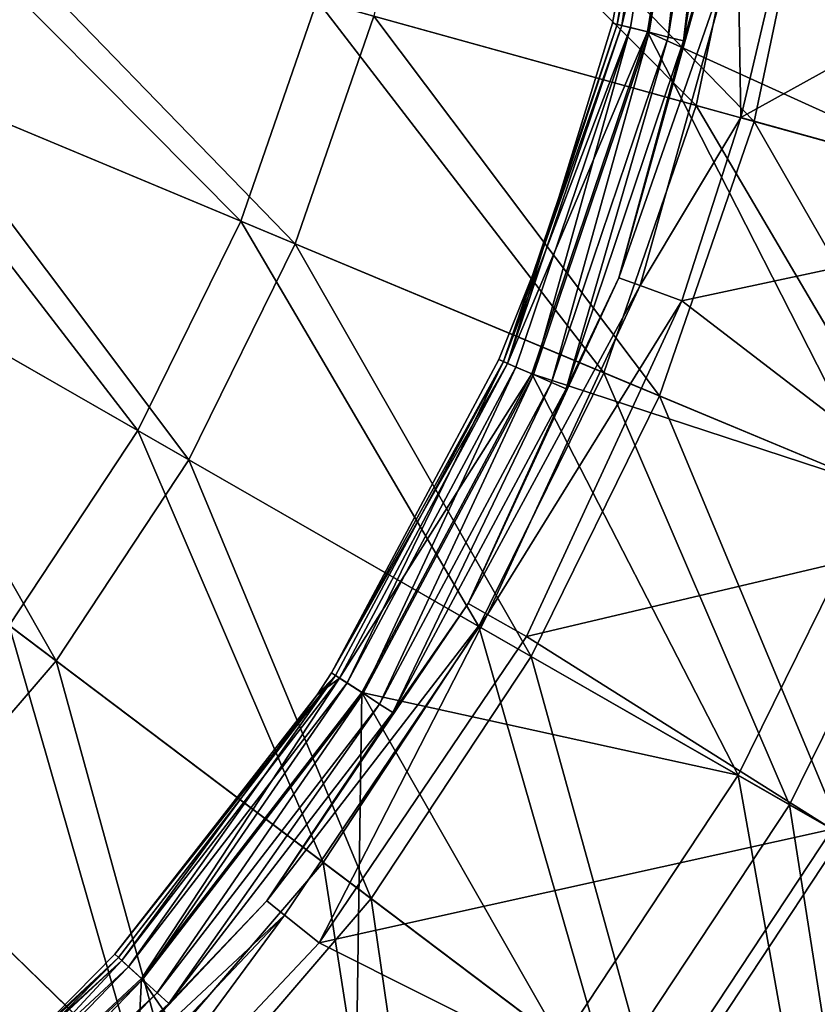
# Model space of a CAD drawing. Header units: millimetres. Extents: x 0 to 178, y -223 to 0.
# Tile 194 of 217: x 124 to 143, y -169 to -146. Entities that reach past the tile are written whole.
import ezdxf

# ---------------------------------------------------------------- set-up
doc = ezdxf.new("R2010")
doc.units = ezdxf.units.MM
doc.header["$LTSCALE"] = 25.4
doc.layers.get('0').update_dxf_attribs({"true_color": 0xff5454})

# ---------------------------------------------------------------- blocks, each defined once
blk = doc.blocks.new('VETRO-I-9132.STL#1')
at = {"color": 35, "true_color": 0x816c61}
mesh = blk.add_polyface(dxfattribs=at)
corners = [(153.043, 93.561, -384.886), (154.684, 101.724, -385.23), (153.352, 93.485, -385.23), (154.367, 101.748, -384.886)]
mesh.append_faces([[corners[k] for k in face] for face in [(0, 1, 2), (1, 0, 3)]], dxfattribs={"vtx0": -1, "color": 35})
mesh = blk.add_polyface(dxfattribs=at)
corners = [(154.367, 101.748, -384.886), (153.043, 93.561, -384.886), (154.04, 99.62, -384.433)]
mesh.append_faces([[corners[k] for k in face] for face in [(0, 1, 2)]], dxfattribs={"color": 35})
mesh = blk.add_polyface(dxfattribs=at)
corners = [(155.09, 101.692, -381.573), (153.147, 93.535, -382.286), (153.746, 93.387, -381.573), (154.474, 101.74, -382.286)]
mesh.append_faces([[corners[k] for k in face] for face in [(0, 1, 2), (1, 0, 3)]], dxfattribs={"vtx0": -1, "color": 35})
mesh = blk.add_polyface(dxfattribs=at)
corners = [(154.474, 101.74, -382.286), (154.04, 99.62, -383.202), (153.147, 93.535, -382.286)]
mesh.append_faces([[corners[k] for k in face] for face in [(0, 1, 2)]], dxfattribs={"color": 35})
mesh = blk.add_polyface(dxfattribs=at)
corners = [(154.684, 101.724, -385.23), (153.782, 93.378, -385.38), (153.352, 93.485, -385.23), (155.127, 101.689, -385.38)]
mesh.append_faces([[corners[k] for k in face] for face in [(0, 1, 2), (1, 0, 3)]], dxfattribs={"vtx0": -1, "color": 35})
mesh = blk.add_polyface(dxfattribs=at)
corners = [(161.596, 89.821, -374.68), (155.09, 101.692, -381.573), (153.746, 93.387, -381.573)]
mesh.append_faces([[corners[k] for k in face] for face in [(0, 1, 2)]], dxfattribs={"color": 35})
mesh = blk.add_polyface(dxfattribs=at)
corners = [(155.127, 101.689, -385.38), (154.23, 93.267, -385.3), (153.782, 93.378, -385.38), (155.586, 101.653, -385.3)]
mesh.append_faces([[corners[k] for k in face] for face in [(0, 1, 2), (1, 0, 3)]], dxfattribs={"vtx0": -1, "color": 35})
mesh = blk.add_polyface(dxfattribs=at)
corners = [(155.586, 101.653, -385.3), (154.586, 93.179, -385.009), (154.23, 93.267, -385.3), (155.952, 101.625, -385.009)]
mesh.append_faces([[corners[k] for k in face] for face in [(0, 1, 2), (1, 0, 3)]], dxfattribs={"vtx0": -1, "color": 35})
mesh = blk.add_polyface(dxfattribs=at)
corners = [(155.952, 101.625, -385.009), (155.335, 95.717, -384.578), (154.586, 93.179, -385.009)]
mesh.append_faces([[corners[k] for k in face] for face in [(0, 1, 2)]], dxfattribs={"color": 35})
mesh = blk.add_polyface(dxfattribs=at)
corners = [(163.127, 97.126, -374.68), (155.09, 101.692, -381.573), (161.596, 89.821, -374.68)]
mesh.append_faces([[corners[k] for k in face] for face in [(0, 1, 2)]], dxfattribs={"color": 35})
mesh = blk.add_polyface(dxfattribs=at)
corners = [(154.04, 99.62, -384.433), (153.043, 93.561, -384.886), (152.931, 93.589, -384.433)]
mesh.append_faces([[corners[k] for k in face] for face in [(0, 1, 2)]], dxfattribs={"color": 35})
mesh = blk.add_polyface(dxfattribs=at)
corners = [(154.04, 99.62, -383.202), (152.931, 93.589, -384.433), (152.931, 93.589, -383.202), (154.04, 99.62, -384.433)]
mesh.append_faces([[corners[k] for k in face] for face in [(0, 1, 2), (1, 0, 3)]], dxfattribs={"vtx0": -1, "color": 35})
mesh = blk.add_polyface(dxfattribs=at)
corners = [(154.04, 99.62, -383.202), (152.931, 93.589, -383.202), (153.147, 93.535, -382.286)]
mesh.append_faces([[corners[k] for k in face] for face in [(0, 1, 2)]], dxfattribs={"color": 35})
mesh = blk.add_polyface(dxfattribs=at)
corners = [(147.163, 99.438, -234.565), (154.882, 91.675, -240.541), (146.047, 94.116, -234.565), (156.235, 98.124, -240.541)]
mesh.append_faces([[corners[k] for k in face] for face in [(0, 1, 2), (1, 0, 3)]], dxfattribs={"vtx0": -1, "color": 35})
mesh = blk.add_polyface(dxfattribs=at)
corners = [(156.233, 91.302, -239.288), (148.518, 99.242, -233.217), (147.366, 93.751, -233.217), (157.621, 97.924, -239.288)]
mesh.append_faces([[corners[k] for k in face] for face in [(0, 1, 2), (1, 0, 3)]], dxfattribs={"vtx0": -1, "color": 35})
mesh = blk.add_polyface(dxfattribs=at)
corners = [(156.235, 98.124, -240.541), (162.927, 89.453, -247.617), (154.882, 91.675, -240.541), (164.495, 96.928, -247.617)]
mesh.append_faces([[corners[k] for k in face] for face in [(0, 1, 2), (1, 0, 3)]], dxfattribs={"vtx0": -1, "color": 35})
mesh = blk.add_polyface(dxfattribs=at)
corners = [(164.31, 89.071, -246.448), (157.621, 97.924, -239.288), (156.233, 91.302, -239.288), (165.914, 96.722, -246.448)]
mesh.append_faces([[corners[k] for k in face] for face in [(0, 1, 2), (1, 0, 3)]], dxfattribs={"vtx0": -1, "color": 35})
mesh = blk.add_polyface(dxfattribs=at)
corners = [(136.561, 96.736, -229.783), (144.273, 88.975, -234.565), (135.189, 92.764, -229.783), (146.047, 94.116, -234.565)]
mesh.append_faces([[corners[k] for k in face] for face in [(0, 1, 2), (1, 0, 3)]], dxfattribs={"vtx0": -1, "color": 35})
mesh = blk.add_polyface(dxfattribs=at)
corners = [(165.626, 96.764, -374.863), (155.921, 91.388, -381.985), (156.868, 95.418, -381.985)]
mesh.append_faces([[corners[k] for k in face] for face in [(0, 1, 2)]], dxfattribs={"color": 35})
mesh = blk.add_polyface(dxfattribs=at)
corners = [(165.626, 96.764, -374.863), (164.029, 89.148, -374.863), (155.921, 91.388, -381.985)]
mesh.append_faces([[corners[k] for k in face] for face in [(0, 1, 2)]], dxfattribs={"color": 35})
mesh = blk.add_polyface(dxfattribs=at)
corners = [(145.536, 88.448, -233.217), (137.845, 96.381, -228.327), (136.419, 92.251, -228.327), (147.366, 93.751, -233.217)]
mesh.append_faces([[corners[k] for k in face] for face in [(0, 1, 2), (1, 0, 3)]], dxfattribs={"vtx0": -1, "color": 35})
mesh = blk.add_polyface(dxfattribs=at)
corners = [(155.335, 95.717, -384.578), (153.081, 87.659, -384.578), (154.586, 93.179, -385.009)]
mesh.append_faces([[corners[k] for k in face] for face in [(0, 1, 2)]], dxfattribs={"color": 35})
mesh = blk.add_polyface(dxfattribs=at)
corners = [(153.081, 87.659, -384.578), (155.851, 95.616, -383.128), (153.575, 87.477, -383.128), (155.335, 95.717, -384.578)]
mesh.append_faces([[corners[k] for k in face] for face in [(0, 1, 2), (1, 0, 3)]], dxfattribs={"vtx0": -1, "color": 35})
mesh = blk.add_polyface(dxfattribs=at)
corners = [(155.921, 91.388, -381.985), (153.575, 87.477, -383.128), (155.851, 95.616, -383.128)]
mesh.append_faces([[corners[k] for k in face] for face in [(0, 1, 2)]], dxfattribs={"color": 35})
mesh = blk.add_polyface(dxfattribs=at)
corners = [(155.851, 95.616, -383.128), (156.868, 95.418, -381.985), (155.921, 91.388, -381.985)]
mesh.append_faces([[corners[k] for k in face] for face in [(0, 1, 2)]], dxfattribs={"color": 35})
mesh = blk.add_polyface(dxfattribs=at)
corners = [(146.047, 94.116, -234.565), (152.732, 85.446, -240.541), (144.273, 88.975, -234.565), (154.882, 91.675, -240.541)]
mesh.append_faces([[corners[k] for k in face] for face in [(0, 1, 2), (1, 0, 3)]], dxfattribs={"vtx0": -1, "color": 35})
mesh = blk.add_polyface(dxfattribs=at)
corners = [(154.026, 84.907, -239.288), (147.366, 93.751, -233.217), (145.536, 88.448, -233.217), (156.233, 91.302, -239.288)]
mesh.append_faces([[corners[k] for k in face] for face in [(0, 1, 2), (1, 0, 3)]], dxfattribs={"vtx0": -1, "color": 35})
mesh = blk.add_polyface(dxfattribs=at)
corners = [(153.043, 93.561, -384.886), (150.389, 85.704, -384.886), (151.309, 88.313, -384.433)]
mesh.append_faces([[corners[k] for k in face] for face in [(0, 1, 2)]], dxfattribs={"color": 35})
mesh = blk.add_polyface(dxfattribs=at)
corners = [(150.389, 85.704, -384.886), (153.352, 93.485, -385.23), (150.681, 85.578, -385.23), (153.043, 93.561, -384.886)]
mesh.append_faces([[corners[k] for k in face] for face in [(0, 1, 2), (1, 0, 3)]], dxfattribs={"vtx0": -1, "color": 35})
mesh = blk.add_polyface(dxfattribs=at)
corners = [(153.746, 93.387, -381.573), (150.487, 85.661, -382.286), (151.054, 85.416, -381.573), (153.147, 93.535, -382.286)]
mesh.append_faces([[corners[k] for k in face] for face in [(0, 1, 2), (1, 0, 3)]], dxfattribs={"vtx0": -1, "color": 35})
mesh = blk.add_polyface(dxfattribs=at)
corners = [(153.147, 93.535, -382.286), (151.309, 88.313, -383.202), (150.487, 85.661, -382.286)]
mesh.append_faces([[corners[k] for k in face] for face in [(0, 1, 2)]], dxfattribs={"color": 35})
mesh = blk.add_polyface(dxfattribs=at)
corners = [(153.352, 93.485, -385.23), (151.088, 85.401, -385.38), (150.681, 85.578, -385.23), (153.782, 93.378, -385.38)]
mesh.append_faces([[corners[k] for k in face] for face in [(0, 1, 2), (1, 0, 3)]], dxfattribs={"vtx0": -1, "color": 35})
mesh = blk.add_polyface(dxfattribs=at)
corners = [(159.16, 82.765, -374.68), (153.746, 93.387, -381.573), (151.054, 85.416, -381.573)]
mesh.append_faces([[corners[k] for k in face] for face in [(0, 1, 2)]], dxfattribs={"color": 35})
mesh = blk.add_polyface(dxfattribs=at)
corners = [(153.782, 93.378, -385.38), (151.511, 85.218, -385.3), (151.088, 85.401, -385.38), (154.23, 93.267, -385.3)]
mesh.append_faces([[corners[k] for k in face] for face in [(0, 1, 2), (1, 0, 3)]], dxfattribs={"vtx0": -1, "color": 35})
mesh = blk.add_polyface(dxfattribs=at)
corners = [(152.931, 93.589, -384.433), (153.043, 93.561, -384.886), (151.309, 88.313, -384.433)]
mesh.append_faces([[corners[k] for k in face] for face in [(0, 1, 2)]], dxfattribs={"color": 35})
mesh = blk.add_polyface(dxfattribs=at)
corners = [(152.931, 93.589, -383.202), (151.309, 88.313, -384.433), (151.309, 88.313, -383.202), (152.931, 93.589, -384.433)]
mesh.append_faces([[corners[k] for k in face] for face in [(0, 1, 2), (1, 0, 3)]], dxfattribs={"vtx0": -1, "color": 35})
mesh = blk.add_polyface(dxfattribs=at)
corners = [(152.931, 93.589, -383.202), (151.309, 88.313, -383.202), (153.147, 93.535, -382.286)]
mesh.append_faces([[corners[k] for k in face] for face in [(0, 1, 2)]], dxfattribs={"color": 35})
mesh = blk.add_polyface(dxfattribs=at)
corners = [(161.596, 89.821, -374.68), (153.746, 93.387, -381.573), (159.16, 82.765, -374.68)]
mesh.append_faces([[corners[k] for k in face] for face in [(0, 1, 2)]], dxfattribs={"color": 35})
mesh = blk.add_polyface(dxfattribs=at)
corners = [(154.23, 93.267, -385.3), (151.848, 85.072, -385.009), (151.511, 85.218, -385.3), (154.586, 93.179, -385.009)]
mesh.append_faces([[corners[k] for k in face] for face in [(0, 1, 2), (1, 0, 3)]], dxfattribs={"vtx0": -1, "color": 35})
mesh = blk.add_polyface(dxfattribs=at)
corners = [(154.586, 93.179, -385.009), (153.081, 87.659, -384.578), (151.848, 85.072, -385.009)]
mesh.append_faces([[corners[k] for k in face] for face in [(0, 1, 2)]], dxfattribs={"color": 35})
mesh = blk.add_polyface(dxfattribs=at)
corners = [(135.189, 92.764, -229.783), (141.868, 84.097, -234.565), (133.331, 88.994, -229.783), (144.273, 88.975, -234.565)]
mesh.append_faces([[corners[k] for k in face] for face in [(0, 1, 2), (1, 0, 3)]], dxfattribs={"vtx0": -1, "color": 35})
mesh = blk.add_polyface(dxfattribs=at)
corners = [(143.055, 83.416, -233.217), (136.419, 92.251, -228.327), (134.487, 88.331, -228.327), (145.536, 88.448, -233.217)]
mesh.append_faces([[corners[k] for k in face] for face in [(0, 1, 2), (1, 0, 3)]], dxfattribs={"vtx0": -1, "color": 35})
mesh = blk.add_polyface(dxfattribs=at)
corners = [(154.882, 91.675, -240.541), (160.435, 82.233, -247.617), (152.732, 85.446, -240.541), (162.927, 89.453, -247.617)]
mesh.append_faces([[corners[k] for k in face] for face in [(0, 1, 2), (1, 0, 3)]], dxfattribs={"vtx0": -1, "color": 35})
mesh = blk.add_polyface(dxfattribs=at)
corners = [(155.921, 91.388, -381.985), (154.547, 87.119, -381.985), (153.575, 87.477, -383.128)]
mesh.append_faces([[corners[k] for k in face] for face in [(0, 1, 2)]], dxfattribs={"color": 35})
mesh = blk.add_polyface(dxfattribs=at)
corners = [(161.759, 81.681, -246.448), (156.233, 91.302, -239.288), (154.026, 84.907, -239.288), (164.31, 89.071, -246.448)]
mesh.append_faces([[corners[k] for k in face] for face in [(0, 1, 2), (1, 0, 3)]], dxfattribs={"vtx0": -1, "color": 35})
mesh = blk.add_polyface(dxfattribs=at)
corners = [(164.029, 89.148, -374.863), (154.547, 87.119, -381.985), (155.921, 91.388, -381.985)]
mesh.append_faces([[corners[k] for k in face] for face in [(0, 1, 2)]], dxfattribs={"color": 35})
mesh = blk.add_polyface(dxfattribs=at)
corners = [(164.029, 89.148, -374.863), (161.49, 81.793, -374.863), (154.547, 87.119, -381.985)]
mesh.append_faces([[corners[k] for k in face] for face in [(0, 1, 2)]], dxfattribs={"color": 35})
mesh = blk.add_polyface(dxfattribs=at)
corners = [(133.331, 88.994, -229.783), (138.871, 79.559, -234.565), (131.015, 85.487, -229.783), (141.868, 84.097, -234.565)]
mesh.append_faces([[corners[k] for k in face] for face in [(0, 1, 2), (1, 0, 3)]], dxfattribs={"vtx0": -1, "color": 35})
mesh = blk.add_polyface(dxfattribs=at)
corners = [(144.273, 88.975, -234.565), (149.819, 79.536, -240.541), (141.868, 84.097, -234.565), (152.732, 85.446, -240.541)]
mesh.append_faces([[corners[k] for k in face] for face in [(0, 1, 2), (1, 0, 3)]], dxfattribs={"vtx0": -1, "color": 35})
mesh = blk.add_polyface(dxfattribs=at)
corners = [(139.963, 78.734, -233.217), (134.487, 88.331, -228.327), (132.079, 84.685, -228.327), (143.055, 83.416, -233.217)]
mesh.append_faces([[corners[k] for k in face] for face in [(0, 1, 2), (1, 0, 3)]], dxfattribs={"vtx0": -1, "color": 35})
mesh = blk.add_polyface(dxfattribs=at)
corners = [(151.034, 78.838, -239.288), (145.536, 88.448, -233.217), (143.055, 83.416, -233.217), (154.026, 84.907, -239.288)]
mesh.append_faces([[corners[k] for k in face] for face in [(0, 1, 2), (1, 0, 3)]], dxfattribs={"vtx0": -1, "color": 35})
mesh = blk.add_polyface(dxfattribs=at)
corners = [(151.309, 88.313, -384.433), (150.389, 85.704, -384.886), (150.283, 85.75, -384.433)]
mesh.append_faces([[corners[k] for k in face] for face in [(0, 1, 2)]], dxfattribs={"color": 35})
mesh = blk.add_polyface(dxfattribs=at)
corners = [(151.309, 88.313, -383.202), (150.283, 85.75, -384.433), (150.283, 85.75, -383.202), (151.309, 88.313, -384.433)]
mesh.append_faces([[corners[k] for k in face] for face in [(0, 1, 2), (1, 0, 3)]], dxfattribs={"vtx0": -1, "color": 35})
mesh = blk.add_polyface(dxfattribs=at)
corners = [(151.309, 88.313, -383.202), (150.283, 85.75, -383.202), (150.487, 85.661, -382.286)]
mesh.append_faces([[corners[k] for k in face] for face in [(0, 1, 2)]], dxfattribs={"color": 35})
mesh = blk.add_polyface(dxfattribs=at)
corners = [(153.081, 87.659, -384.578), (149.564, 80.068, -384.578), (151.848, 85.072, -385.009)]
mesh.append_faces([[corners[k] for k in face] for face in [(0, 1, 2)]], dxfattribs={"color": 35})
mesh = blk.add_polyface(dxfattribs=at)
corners = [(149.564, 80.068, -384.578), (153.575, 87.477, -383.128), (150.022, 79.809, -383.128), (153.081, 87.659, -384.578)]
mesh.append_faces([[corners[k] for k in face] for face in [(0, 1, 2), (1, 0, 3)]], dxfattribs={"vtx0": -1, "color": 35})
mesh = blk.add_polyface(dxfattribs=at)
corners = [(150.022, 79.809, -383.128), (154.547, 87.119, -381.985), (150.924, 79.299, -381.985), (153.575, 87.477, -383.128)]
mesh.append_faces([[corners[k] for k in face] for face in [(0, 1, 2), (1, 0, 3)]], dxfattribs={"vtx0": -1, "color": 35})
mesh = blk.add_polyface(dxfattribs=at)
corners = [(161.49, 81.793, -374.863), (150.924, 79.299, -381.985), (154.547, 87.119, -381.985)]
mesh.append_faces([[corners[k] for k in face] for face in [(0, 1, 2)]], dxfattribs={"color": 35})
mesh = blk.add_polyface(dxfattribs=at)
corners = [(146.381, 78.453, -384.433), (150.389, 85.704, -384.886), (146.478, 78.39, -384.886), (150.283, 85.75, -384.433)]
mesh.append_faces([[corners[k] for k in face] for face in [(0, 1, 2), (1, 0, 3)]], dxfattribs={"vtx0": -1, "color": 35})
mesh = blk.add_polyface(dxfattribs=at)
corners = [(150.283, 85.75, -383.202), (146.381, 78.453, -384.433), (146.381, 78.453, -383.202), (150.283, 85.75, -384.433)]
mesh.append_faces([[corners[k] for k in face] for face in [(0, 1, 2), (1, 0, 3)]], dxfattribs={"vtx0": -1, "color": 35})
mesh = blk.add_polyface(dxfattribs=at)
corners = [(150.487, 85.661, -382.286), (146.381, 78.453, -383.202), (146.568, 78.332, -382.286), (150.283, 85.75, -383.202)]
mesh.append_faces([[corners[k] for k in face] for face in [(0, 1, 2), (1, 0, 3)]], dxfattribs={"vtx0": -1, "color": 35})
mesh = blk.add_polyface(dxfattribs=at)
corners = [(150.389, 85.704, -384.886), (146.745, 78.218, -385.23), (146.478, 78.39, -384.886), (150.681, 85.578, -385.23)]
mesh.append_faces([[corners[k] for k in face] for face in [(0, 1, 2), (1, 0, 3)]], dxfattribs={"vtx0": -1, "color": 35})
mesh = blk.add_polyface(dxfattribs=at)
corners = [(151.054, 85.416, -381.573), (146.568, 78.332, -382.286), (147.086, 77.997, -381.573), (150.487, 85.661, -382.286)]
mesh.append_faces([[corners[k] for k in face] for face in [(0, 1, 2), (1, 0, 3)]], dxfattribs={"vtx0": -1, "color": 35})
mesh = blk.add_polyface(dxfattribs=at)
corners = [(150.681, 85.578, -385.23), (147.117, 77.977, -385.38), (146.745, 78.218, -385.23), (151.088, 85.401, -385.38)]
mesh.append_faces([[corners[k] for k in face] for face in [(0, 1, 2), (1, 0, 3)]], dxfattribs={"vtx0": -1, "color": 35})
mesh = blk.add_polyface(dxfattribs=at)
corners = [(155.86, 76.07, -374.68), (151.054, 85.416, -381.573), (147.086, 77.997, -381.573)]
mesh.append_faces([[corners[k] for k in face] for face in [(0, 1, 2)]], dxfattribs={"color": 35})
mesh = blk.add_polyface(dxfattribs=at)
corners = [(151.088, 85.401, -385.38), (147.505, 77.727, -385.3), (147.117, 77.977, -385.38), (151.511, 85.218, -385.3)]
mesh.append_faces([[corners[k] for k in face] for face in [(0, 1, 2), (1, 0, 3)]], dxfattribs={"vtx0": -1, "color": 35})
mesh = blk.add_polyface(dxfattribs=at)
corners = [(152.732, 85.446, -240.541), (157.058, 75.382, -247.617), (149.819, 79.536, -240.541), (160.435, 82.233, -247.617)]
mesh.append_faces([[corners[k] for k in face] for face in [(0, 1, 2), (1, 0, 3)]], dxfattribs={"vtx0": -1, "color": 35})
mesh = blk.add_polyface(dxfattribs=at)
corners = [(159.16, 82.765, -374.68), (151.054, 85.416, -381.573), (155.86, 76.07, -374.68)]
mesh.append_faces([[corners[k] for k in face] for face in [(0, 1, 2)]], dxfattribs={"color": 35})
mesh = blk.add_polyface(dxfattribs=at)
corners = [(151.511, 85.218, -385.3), (147.813, 77.528, -385.009), (147.505, 77.727, -385.3), (151.848, 85.072, -385.009)]
mesh.append_faces([[corners[k] for k in face] for face in [(0, 1, 2), (1, 0, 3)]], dxfattribs={"vtx0": -1, "color": 35})
mesh = blk.add_polyface(dxfattribs=at)
corners = [(151.848, 85.072, -385.009), (149.564, 80.068, -384.578), (147.813, 77.528, -385.009)]
mesh.append_faces([[corners[k] for k in face] for face in [(0, 1, 2)]], dxfattribs={"color": 35})
mesh = blk.add_polyface(dxfattribs=at)
corners = [(158.302, 74.669, -246.448), (154.026, 84.907, -239.288), (151.034, 78.838, -239.288), (161.759, 81.681, -246.448)]
mesh.append_faces([[corners[k] for k in face] for face in [(0, 1, 2), (1, 0, 3)]], dxfattribs={"vtx0": -1, "color": 35})
mesh = blk.add_polyface(dxfattribs=at)
corners = [(136.309, 74.477, -233.217), (132.079, 84.685, -228.327), (129.233, 81.369, -228.327), (139.963, 78.734, -233.217)]
mesh.append_faces([[corners[k] for k in face] for face in [(0, 1, 2), (1, 0, 3)]], dxfattribs={"vtx0": -1, "color": 35})
mesh = blk.add_polyface(dxfattribs=at)
corners = [(141.868, 84.097, -234.565), (146.187, 74.037, -240.541), (138.871, 79.559, -234.565), (149.819, 79.536, -240.541)]
mesh.append_faces([[corners[k] for k in face] for face in [(0, 1, 2), (1, 0, 3)]], dxfattribs={"vtx0": -1, "color": 35})
mesh = blk.add_polyface(dxfattribs=at)
corners = [(147.306, 73.193, -239.288), (143.055, 83.416, -233.217), (139.963, 78.734, -233.217), (151.034, 78.838, -239.288)]
mesh.append_faces([[corners[k] for k in face] for face in [(0, 1, 2), (1, 0, 3)]], dxfattribs={"vtx0": -1, "color": 35})
mesh = blk.add_polyface(dxfattribs=at)
corners = [(162.425, 72.304, -366.778), (159.16, 82.765, -374.68), (155.86, 76.07, -374.68), (166.145, 79.851, -366.778)]
mesh.append_faces([[corners[k] for k in face] for face in [(0, 1, 2), (1, 0, 3)]], dxfattribs={"vtx0": -1, "color": 35})
mesh = blk.add_polyface(dxfattribs=at)
corners = [(160.435, 82.233, -247.617), (163.472, 71.703, -255.681), (157.058, 75.382, -247.617), (167.26, 79.386, -255.681)]
mesh.append_faces([[corners[k] for k in face] for face in [(0, 1, 2), (1, 0, 3)]], dxfattribs={"vtx0": -1, "color": 35})
mesh = blk.add_polyface(dxfattribs=at)
corners = [(161.49, 81.793, -374.863), (158.049, 74.814, -374.863), (150.924, 79.299, -381.985)]
mesh.append_faces([[corners[k] for k in face] for face in [(0, 1, 2)]], dxfattribs={"color": 35})
mesh = blk.add_polyface(dxfattribs=at)
corners = [(149.564, 80.068, -384.578), (144.875, 73.139, -384.578), (147.813, 77.528, -385.009)]
mesh.append_faces([[corners[k] for k in face] for face in [(0, 1, 2)]], dxfattribs={"color": 35})
mesh = blk.add_polyface(dxfattribs=at)
corners = [(144.875, 73.139, -384.578), (150.022, 79.809, -383.128), (145.286, 72.81, -383.128), (149.564, 80.068, -384.578)]
mesh.append_faces([[corners[k] for k in face] for face in [(0, 1, 2), (1, 0, 3)]], dxfattribs={"vtx0": -1, "color": 35})
mesh = blk.add_polyface(dxfattribs=at)
corners = [(150.022, 79.809, -383.128), (146.094, 72.162, -381.985), (145.286, 72.81, -383.128), (150.924, 79.299, -381.985)]
mesh.append_faces([[corners[k] for k in face] for face in [(0, 1, 2), (1, 0, 3)]], dxfattribs={"vtx0": -1, "color": 35})
mesh = blk.add_polyface(dxfattribs=at)
corners = [(138.871, 79.559, -234.565), (141.895, 69.037, -240.541), (135.329, 75.432, -234.565), (146.187, 74.037, -240.541)]
mesh.append_faces([[corners[k] for k in face] for face in [(0, 1, 2), (1, 0, 3)]], dxfattribs={"vtx0": -1, "color": 35})
mesh = blk.add_polyface(dxfattribs=at)
corners = [(149.819, 79.536, -240.541), (152.849, 69.009, -247.617), (146.187, 74.037, -240.541), (157.058, 75.382, -247.617)]
mesh.append_faces([[corners[k] for k in face] for face in [(0, 1, 2), (1, 0, 3)]], dxfattribs={"vtx0": -1, "color": 35})
mesh = blk.add_polyface(dxfattribs=at)
corners = [(158.049, 74.814, -374.863), (146.094, 72.162, -381.985), (150.924, 79.299, -381.985)]
mesh.append_faces([[corners[k] for k in face] for face in [(0, 1, 2)]], dxfattribs={"color": 35})
mesh = blk.add_polyface(dxfattribs=at)
corners = [(142.899, 68.059, -239.288), (139.963, 78.734, -233.217), (136.309, 74.477, -233.217), (147.306, 73.193, -239.288)]
mesh.append_faces([[corners[k] for k in face] for face in [(0, 1, 2), (1, 0, 3)]], dxfattribs={"vtx0": -1, "color": 35})
mesh = blk.add_polyface(dxfattribs=at)
corners = [(153.994, 68.145, -246.448), (151.034, 78.838, -239.288), (147.306, 73.193, -239.288), (158.302, 74.669, -246.448)]
mesh.append_faces([[corners[k] for k in face] for face in [(0, 1, 2), (1, 0, 3)]], dxfattribs={"vtx0": -1, "color": 35})
mesh = blk.add_polyface(dxfattribs=at)
corners = [(146.478, 78.39, -384.886), (141.416, 71.821, -384.886), (141.331, 71.898, -384.433)]
mesh.append_faces([[corners[k] for k in face] for face in [(0, 1, 2)]], dxfattribs={"color": 35})
mesh = blk.add_polyface(dxfattribs=at)
corners = [(146.478, 78.39, -384.886), (141.331, 71.898, -384.433), (146.045, 77.94, -384.433)]
mesh.append_faces([[corners[k] for k in face] for face in [(0, 1, 2)]], dxfattribs={"color": 35})
mesh = blk.add_polyface(dxfattribs=at)
corners = [(146.478, 78.39, -384.886), (141.651, 71.606, -385.23), (141.416, 71.821, -384.886), (146.745, 78.218, -385.23)]
mesh.append_faces([[corners[k] for k in face] for face in [(0, 1, 2), (1, 0, 3)]], dxfattribs={"vtx0": -1, "color": 35})
mesh = blk.add_polyface(dxfattribs=at)
corners = [(141.952, 71.332, -381.573), (146.568, 78.332, -382.286), (141.495, 71.748, -382.286), (147.086, 77.997, -381.573)]
mesh.append_faces([[corners[k] for k in face] for face in [(0, 1, 2), (1, 0, 3)]], dxfattribs={"vtx0": -1, "color": 35})
mesh = blk.add_polyface(dxfattribs=at)
corners = [(146.568, 78.332, -382.286), (146.045, 77.94, -383.202), (141.495, 71.748, -382.286)]
mesh.append_faces([[corners[k] for k in face] for face in [(0, 1, 2)]], dxfattribs={"color": 35})
mesh = blk.add_polyface(dxfattribs=at)
corners = [(146.381, 78.453, -384.433), (146.478, 78.39, -384.886), (146.045, 77.94, -384.433)]
mesh.append_faces([[corners[k] for k in face] for face in [(0, 1, 2)]], dxfattribs={"color": 35})
mesh = blk.add_polyface(dxfattribs=at)
corners = [(146.381, 78.453, -383.202), (146.045, 77.94, -384.433), (146.045, 77.94, -383.202), (146.381, 78.453, -384.433)]
mesh.append_faces([[corners[k] for k in face] for face in [(0, 1, 2), (1, 0, 3)]], dxfattribs={"vtx0": -1, "color": 35})
mesh = blk.add_polyface(dxfattribs=at)
corners = [(146.381, 78.453, -383.202), (146.045, 77.94, -383.202), (146.568, 78.332, -382.286)]
mesh.append_faces([[corners[k] for k in face] for face in [(0, 1, 2)]], dxfattribs={"color": 35})
mesh = blk.add_polyface(dxfattribs=at)
corners = [(146.745, 78.218, -385.23), (141.979, 71.308, -385.38), (141.651, 71.606, -385.23), (147.117, 77.977, -385.38)]
mesh.append_faces([[corners[k] for k in face] for face in [(0, 1, 2), (1, 0, 3)]], dxfattribs={"vtx0": -1, "color": 35})
mesh = blk.add_polyface(dxfattribs=at)
corners = [(147.086, 77.997, -381.573), (141.952, 71.332, -381.573), (146.885, 64.177, -374.68)]
mesh.append_faces([[corners[k] for k in face] for face in [(0, 1, 2)]], dxfattribs={"color": 35})
mesh = blk.add_polyface(dxfattribs=at)
corners = [(151.746, 69.841, -374.68), (147.086, 77.997, -381.573), (146.885, 64.177, -374.68)]
mesh.append_faces([[corners[k] for k in face] for face in [(0, 1, 2)]], dxfattribs={"color": 35})
mesh = blk.add_polyface(dxfattribs=at)
corners = [(155.86, 76.07, -374.68), (147.086, 77.997, -381.573), (151.746, 69.841, -374.68)]
mesh.append_faces([[corners[k] for k in face] for face in [(0, 1, 2)]], dxfattribs={"color": 35})
mesh = blk.add_polyface(dxfattribs=at)
corners = [(146.045, 77.94, -383.202), (141.331, 71.898, -384.433), (141.331, 71.898, -383.202), (146.045, 77.94, -384.433)]
mesh.append_faces([[corners[k] for k in face] for face in [(0, 1, 2), (1, 0, 3)]], dxfattribs={"vtx0": -1, "color": 35})
mesh = blk.add_polyface(dxfattribs=at)
corners = [(146.045, 77.94, -383.202), (141.331, 71.898, -383.202), (141.495, 71.748, -382.286)]
mesh.append_faces([[corners[k] for k in face] for face in [(0, 1, 2)]], dxfattribs={"color": 35})
mesh = blk.add_polyface(dxfattribs=at)
corners = [(147.117, 77.977, -385.38), (142.32, 70.997, -385.3), (141.979, 71.308, -385.38), (147.505, 77.727, -385.3)]
mesh.append_faces([[corners[k] for k in face] for face in [(0, 1, 2), (1, 0, 3)]], dxfattribs={"vtx0": -1, "color": 35})
mesh = blk.add_polyface(dxfattribs=at)
corners = [(147.505, 77.727, -385.3), (142.591, 70.75, -385.009), (142.32, 70.997, -385.3), (147.813, 77.528, -385.009)]
mesh.append_faces([[corners[k] for k in face] for face in [(0, 1, 2), (1, 0, 3)]], dxfattribs={"vtx0": -1, "color": 35})
mesh = blk.add_polyface(dxfattribs=at)
corners = [(147.813, 77.528, -385.009), (144.875, 73.139, -384.578), (142.591, 70.75, -385.009)]
mesh.append_faces([[corners[k] for k in face] for face in [(0, 1, 2)]], dxfattribs={"color": 35})
mesh = blk.add_polyface(dxfattribs=at)
corners = [(157.787, 65.282, -366.778), (155.86, 76.07, -374.68), (151.746, 69.841, -374.68), (162.425, 72.304, -366.778)]
mesh.append_faces([[corners[k] for k in face] for face in [(0, 1, 2), (1, 0, 3)]], dxfattribs={"vtx0": -1, "color": 35})
mesh = blk.add_polyface(dxfattribs=at)
corners = [(135.329, 75.432, -234.565), (137.01, 64.614, -240.541), (131.297, 71.782, -234.565), (141.895, 69.037, -240.541)]
mesh.append_faces([[corners[k] for k in face] for face in [(0, 1, 2), (1, 0, 3)]], dxfattribs={"vtx0": -1, "color": 35})
mesh = blk.add_polyface(dxfattribs=at)
corners = [(157.058, 75.382, -247.617), (158.751, 64.555, -255.681), (152.849, 69.009, -247.617), (163.472, 71.703, -255.681)]
mesh.append_faces([[corners[k] for k in face] for face in [(0, 1, 2), (1, 0, 3)]], dxfattribs={"vtx0": -1, "color": 35})
mesh = blk.add_polyface(dxfattribs=at)
corners = [(158.049, 74.814, -374.863), (153.761, 68.321, -374.863), (146.094, 72.162, -381.985)]
mesh.append_faces([[corners[k] for k in face] for face in [(0, 1, 2)]], dxfattribs={"color": 35})
mesh = blk.add_polyface(dxfattribs=at)
corners = [(158.049, 74.814, -374.863), (159.723, 63.821, -366.758), (153.761, 68.321, -374.863), (164.528, 71.097, -366.758)]
mesh.append_faces([[corners[k] for k in face] for face in [(0, 1, 2), (1, 0, 3)]], dxfattribs={"vtx0": -1, "color": 35})
mesh = blk.add_polyface(dxfattribs=at)
corners = [(159.926, 63.668, -254.588), (158.302, 74.669, -246.448), (153.994, 68.145, -246.448), (164.749, 70.97, -254.588)]
mesh.append_faces([[corners[k] for k in face] for face in [(0, 1, 2), (1, 0, 3)]], dxfattribs={"vtx0": -1, "color": 35})
mesh = blk.add_polyface(dxfattribs=at)
corners = [(137.884, 63.518, -239.288), (136.309, 74.477, -233.217), (132.15, 70.711, -233.217), (142.899, 68.059, -239.288)]
mesh.append_faces([[corners[k] for k in face] for face in [(0, 1, 2), (1, 0, 3)]], dxfattribs={"vtx0": -1, "color": 35})
mesh = blk.add_polyface(dxfattribs=at)
corners = [(146.187, 74.037, -240.541), (147.874, 63.214, -247.617), (141.895, 69.037, -240.541), (152.849, 69.009, -247.617)]
mesh.append_faces([[corners[k] for k in face] for face in [(0, 1, 2), (1, 0, 3)]], dxfattribs={"vtx0": -1, "color": 35})
mesh = blk.add_polyface(dxfattribs=at)
corners = [(148.902, 62.213, -246.448), (147.306, 73.193, -239.288), (142.899, 68.059, -239.288), (153.994, 68.145, -246.448)]
mesh.append_faces([[corners[k] for k in face] for face in [(0, 1, 2), (1, 0, 3)]], dxfattribs={"vtx0": -1, "color": 35})
mesh = blk.add_polyface(dxfattribs=at)
corners = [(144.875, 73.139, -384.578), (139.135, 67.051, -384.578), (142.591, 70.75, -385.009)]
mesh.append_faces([[corners[k] for k in face] for face in [(0, 1, 2)]], dxfattribs={"color": 35})
mesh = blk.add_polyface(dxfattribs=at)
corners = [(139.135, 67.051, -384.578), (145.286, 72.81, -383.128), (139.487, 66.661, -383.128), (144.875, 73.139, -384.578)]
mesh.append_faces([[corners[k] for k in face] for face in [(0, 1, 2), (1, 0, 3)]], dxfattribs={"vtx0": -1, "color": 35})
mesh = blk.add_polyface(dxfattribs=at)
corners = [(145.286, 72.81, -383.128), (140.181, 65.892, -381.985), (139.487, 66.661, -383.128), (146.094, 72.162, -381.985)]
mesh.append_faces([[corners[k] for k in face] for face in [(0, 1, 2), (1, 0, 3)]], dxfattribs={"vtx0": -1, "color": 35})
mesh = blk.add_polyface(dxfattribs=at)
corners = [(153.761, 68.321, -374.863), (140.181, 65.892, -381.985), (146.094, 72.162, -381.985)]
mesh.append_faces([[corners[k] for k in face] for face in [(0, 1, 2)]], dxfattribs={"color": 35})
mesh = blk.add_polyface(dxfattribs=at)
corners = [(141.416, 71.821, -384.886), (135.539, 65.923, -385.23), (135.343, 66.173, -384.886), (141.651, 71.606, -385.23)]
mesh.append_faces([[corners[k] for k in face] for face in [(0, 1, 2), (1, 0, 3)]], dxfattribs={"vtx0": -1, "color": 35})
mesh = blk.add_polyface(dxfattribs=at)
corners = [(138.53, 69.06, -384.433), (141.416, 71.821, -384.886), (135.343, 66.173, -384.886)]
mesh.append_faces([[corners[k] for k in face] for face in [(0, 1, 2)]], dxfattribs={"color": 35})
mesh = blk.add_polyface(dxfattribs=at)
corners = [(141.331, 71.898, -384.433), (141.416, 71.821, -384.886), (138.53, 69.06, -384.433)]
mesh.append_faces([[corners[k] for k in face] for face in [(0, 1, 2)]], dxfattribs={"color": 35})
mesh = blk.add_polyface(dxfattribs=at)
corners = [(141.331, 71.898, -383.202), (138.53, 69.06, -384.433), (138.53, 69.06, -383.202), (141.331, 71.898, -384.433)]
mesh.append_faces([[corners[k] for k in face] for face in [(0, 1, 2), (1, 0, 3)]], dxfattribs={"vtx0": -1, "color": 35})
mesh = blk.add_polyface(dxfattribs=at)
corners = [(141.331, 71.898, -383.202), (138.53, 69.06, -383.202), (141.495, 71.748, -382.286)]
mesh.append_faces([[corners[k] for k in face] for face in [(0, 1, 2)]], dxfattribs={"color": 35})
mesh = blk.add_polyface(dxfattribs=at)
corners = [(135.79, 65.604, -381.573), (141.495, 71.748, -382.286), (135.409, 66.089, -382.286), (141.952, 71.332, -381.573)]
mesh.append_faces([[corners[k] for k in face] for face in [(0, 1, 2), (1, 0, 3)]], dxfattribs={"vtx0": -1, "color": 35})
mesh = blk.add_polyface(dxfattribs=at)
corners = [(141.495, 71.748, -382.286), (138.53, 69.06, -383.202), (135.409, 66.089, -382.286)]
mesh.append_faces([[corners[k] for k in face] for face in [(0, 1, 2)]], dxfattribs={"color": 35})
mesh = blk.add_polyface(dxfattribs=at)
corners = [(141.651, 71.606, -385.23), (135.813, 65.575, -385.38), (135.539, 65.923, -385.23), (141.979, 71.308, -385.38)]
mesh.append_faces([[corners[k] for k in face] for face in [(0, 1, 2), (1, 0, 3)]], dxfattribs={"vtx0": -1, "color": 35})
mesh = blk.add_polyface(dxfattribs=at)
corners = [(141.952, 71.332, -381.573), (135.79, 65.604, -381.573), (141.351, 59.168, -374.68)]
mesh.append_faces([[corners[k] for k in face] for face in [(0, 1, 2)]], dxfattribs={"color": 35})
mesh = blk.add_polyface(dxfattribs=at)
corners = [(141.979, 71.308, -385.38), (136.098, 65.212, -385.3), (135.813, 65.575, -385.38), (142.32, 70.997, -385.3)]
mesh.append_faces([[corners[k] for k in face] for face in [(0, 1, 2), (1, 0, 3)]], dxfattribs={"vtx0": -1, "color": 35})
mesh = blk.add_polyface(dxfattribs=at)
corners = [(146.885, 64.177, -374.68), (141.952, 71.332, -381.573), (141.351, 59.168, -374.68)]
mesh.append_faces([[corners[k] for k in face] for face in [(0, 1, 2)]], dxfattribs={"color": 35})
mesh = blk.add_polyface(dxfattribs=at)
corners = [(142.32, 70.997, -385.3), (136.325, 64.924, -385.009), (136.098, 65.212, -385.3), (142.591, 70.75, -385.009)]
mesh.append_faces([[corners[k] for k in face] for face in [(0, 1, 2), (1, 0, 3)]], dxfattribs={"vtx0": -1, "color": 35})
mesh = blk.add_polyface(dxfattribs=at)
corners = [(142.591, 70.75, -385.009), (139.135, 67.051, -384.578), (136.325, 64.924, -385.009)]
mesh.append_faces([[corners[k] for k in face] for face in [(0, 1, 2)]], dxfattribs={"color": 35})

msp = doc.modelspace()

# ---------------------------------------------------------------- block references
at = {"color": 0}
msp.add_blockref('VETRO-I-9132.STL#1', (-15.066, -239.983, 385.38), dxfattribs=at)

doc.saveas('drawing.dxf')
